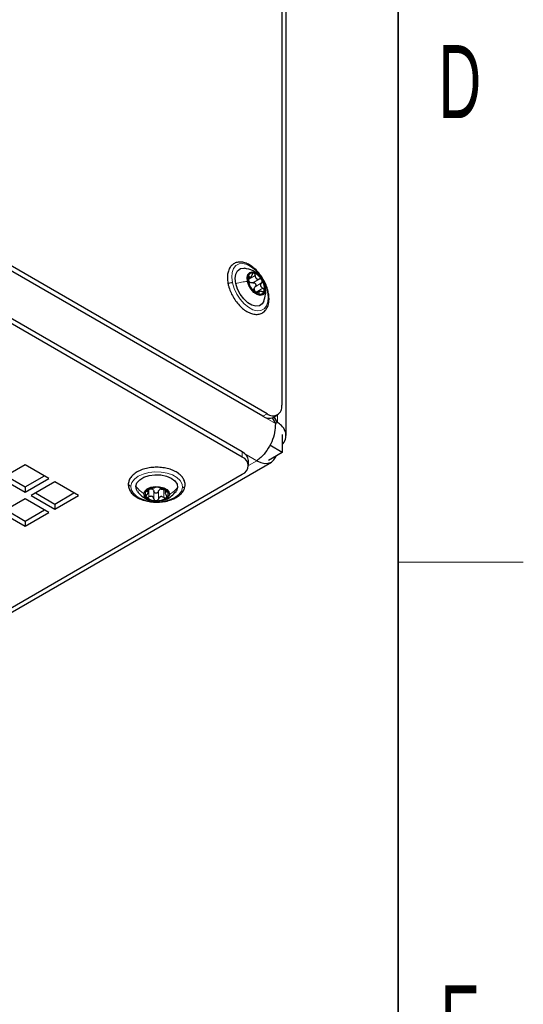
# Paper-space layout 'Blatt2' of a CAD drawing. Header units: millimetres. Extents: x 5 to 418, y 2 to 292.
# Tile 20 of 28: x 390 to 414, y 81 to 128. Entities that reach past the tile are written whole.
import ezdxf

# ---------------------------------------------------------------- set-up
doc = ezdxf.new("R2010")
doc.units = ezdxf.units.MM
doc.layers.add('SLD-0', color=7, linetype='Continuous')
doc.styles.add('SLDTEXTSTYLE0', font='TXT', dxfattribs={"width": 0.605})

psp = doc.layouts.new('Blatt2')

# ---------------------------------------------------------------- linework, layer by layer
at = {"color": 7, "linetype": 'Continuous', "lineweight": 25}
for p, q in [((402.4362, 144.7911), (402.4362, 109.7615)), ((402.6341, 108.3088), (402.6341, 145.0727)), ((401.5169, 109.2307), (379.5966, 121.885)), ((401.7291, 109.3532), (379.8088, 122.0075)), ((400.5411, 107.5242), (385.6919, 116.0965)), ((400.5411, 107.2793), (385.6919, 115.8516)), ((400.8214, 115.827), (400.9363, 115.8934)), ((401.6391, 115.4323), (401.621, 115.4899)), ((401.3477, 115.1995), (401.2269, 115.1297)), ((401.9644, 109.1567), (402.1241, 108.8802)), ((402.0169, 109.1812), (402.229, 109.3037)), ((402.2241, 108.938), (402.067, 109.2101)), ((402.2241, 108.938), (402.124, 108.8803)), ((402.4503, 108.3629), (402.4503, 107.4998)), ((402.4503, 107.4998), (401.7998, 107.1243)), ((402.4503, 107.4998), (401.8549, 107.8436)), ((384.0996, 96.7429), (401.934, 107.0386)), ((400.834, 106.8711), (400.834, 107.116)), ((390.1467, 106.9119), (389.0153, 106.2588)), ((391.278, 106.2588), (390.1467, 106.9119)), ((384.0629, 96.9502), (400.5411, 106.4629)), ((389.0153, 106.2588), (390.1467, 105.6056)), ((389.2275, 106.3813), (390.1467, 105.8506)), ((390.1467, 105.8506), (391.0659, 106.3813)), ((390.1467, 105.6056), (391.278, 106.2588)), ((391.5609, 106.0955), (390.4295, 105.4424)), ((392.6923, 105.4424), (391.5609, 106.0955)), ((390.1467, 105.8506), (390.1467, 105.6056)), ((390.6417, 105.5648), (391.5609, 105.0342)), ((391.5609, 105.0342), (392.4801, 105.5648)), ((396.0374, 105.6078), (396.0374, 105.731)), ((396.8424, 105.7202), (396.8424, 105.5698)), ((390.1467, 105.2791), (389.0153, 104.626)), ((391.278, 104.626), (390.1467, 105.2791)), ((390.4295, 105.4424), (391.5609, 104.7892)), ((391.5609, 104.7892), (392.6923, 105.4424)), ((389.0153, 104.626), (390.1467, 103.9728)), ((389.2275, 104.7484), (390.1467, 104.2178)), ((390.1467, 104.2178), (391.0659, 104.7484)), ((390.1467, 103.9728), (391.278, 104.626)), ((391.5609, 105.0342), (391.5609, 104.7892)), ((390.1467, 104.2178), (390.1467, 103.9728))]:
    psp.add_line(p, q, dxfattribs=at)
at = {"color": 7, "linetype": 'Continuous', "lineweight": 18}
for p, q in [((402.1241, 108.8802), (385.1404, 118.6847)), ((400.8477, 115.7925), (401.1588, 115.9721)), ((400.8512, 115.913), (400.8699, 115.9238)), ((401.0431, 115.6225), (401.3542, 115.8021)), ((401.1535, 115.4346), (401.4646, 115.6142)), ((401.0415, 115.294), (401.1072, 115.2979)), ((401.2083, 115.1789), (401.5194, 115.3586)), ((401.287, 115.0912), (401.3409, 115.1223)), ((401.7291, 109.3532), (401.5169, 109.2307)), ((402.2241, 109.3008), (402.2241, 108.938)), ((400.5411, 107.5242), (400.5411, 107.2793)), ((401.2341, 107.1079), (400.6677, 107.4348)), ((401.2341, 107.1079), (400.834, 106.8769)), ((395.9836, 105.6761), (395.9836, 105.6474)), ((396.0664, 105.7301), (396.0664, 105.3708)), ((396.3051, 105.6401), (396.3051, 105.2809)), ((396.5227, 105.6332), (396.5227, 105.2739)), ((396.7771, 105.7076), (396.7771, 105.3483)), ((396.9119, 105.6645), (396.9119, 105.618))]:
    psp.add_line(p, q, dxfattribs=at)
at = {"color": 7, "linetype": 'Continuous', "lineweight": 18, "flags": 128}
for points in [[(400.065, 115.6238), (400.0325, 115.8838), (400.0509, 116.1163), (400.1192, 116.3079), (400.2334, 116.4474), (400.3868, 116.5267), (400.5706, 116.5412), (400.774, 116.4901), (400.9853, 116.3763), (401.1921, 116.2065), (401.3825, 115.9905), (401.5453, 115.7408), (401.6711, 115.4721), (401.7527, 115.1998)], [(401.7527, 115.1998), (401.7852, 114.9398), (401.7667, 114.7073), (401.6984, 114.5158), (401.5843, 114.3762), (401.4308, 114.2969), (401.2471, 114.2824), (401.0436, 114.3335), (400.8324, 114.4473), (400.6256, 114.6171), (400.4352, 114.8331), (400.2724, 115.0828), (400.1465, 115.3515), (400.065, 115.6238)], [(395.2018, 105.898), (395.2541, 106.0679), (395.3753, 106.2257), (395.5583, 106.3621), (395.7926, 106.4693), (396.0645, 106.5409), (396.3583, 106.573), (396.6568, 106.5635), (396.9426, 106.5131), (397.1993, 106.4246), (397.4118, 106.3032), (397.5679, 106.1561), (397.6584, 105.9916), (397.678, 105.8194)], [(397.678, 105.8194), (397.6258, 105.6495), (397.5046, 105.4917), (397.3215, 105.3553), (397.0872, 105.2481), (396.8153, 105.1765), (396.5216, 105.1444), (396.2231, 105.1539), (395.9372, 105.2043), (395.6805, 105.2928), (395.468, 105.4141), (395.312, 105.5613), (395.2215, 105.7258), (395.2018, 105.898)]]:
    psp.add_lwpolyline(points, dxfattribs=at)
at = {"color": 7, "linetype": 'Continuous', "lineweight": 25, "flags": 128}
for points in [[(400.2283, 115.5828), (400.2018, 115.8285), (400.2325, 116.0405), (400.318, 116.2015), (400.4514, 116.2985), (400.6218, 116.3237), (400.6529, 116.3207)], [(400.7866, 115.6886), (400.7714, 115.8712), (400.8086, 116.019), (400.8937, 116.1143), (401.0165, 116.1455), (401.1621, 116.109), (401.3129, 116.009), (401.4509, 115.8576), (401.5592, 115.6732), (401.625, 115.4779)], [(401.5685, 114.7369), (401.4997, 114.6221), (401.3663, 114.5251), (401.1959, 114.4999), (401.0022, 114.5485), (400.8009, 114.6671), (400.6084, 114.8461), (400.4402, 115.0708), (400.31, 115.3232), (400.2283, 115.5828)], [(401.625, 115.4779), (401.6402, 115.2954), (401.603, 115.1475), (401.5179, 115.0522), (401.3952, 115.021), (401.2496, 115.0575), (401.0987, 115.1575), (400.9608, 115.3089), (400.8524, 115.4933), (400.7866, 115.6886)], [(401.2341, 107.1079), (401.4272, 107.0183), (401.6129, 106.9762), (401.7841, 106.983), (401.9341, 107.0386), (402.0572, 107.1408), (402.1487, 107.2856), (402.1699, 107.3379)], [(395.4414, 105.8904), (395.4973, 106.0515), (395.6296, 106.197), (395.8275, 106.3151), (396.0751, 106.3962), (396.3522, 106.4338), (396.6364, 106.4247), (396.9047, 106.3699), (397.1353, 106.2736), (397.3096, 106.1437), (397.4134, 105.9907), (397.4384, 105.827)], [(395.523, 105.6284), (395.4664, 105.7267), (395.4414, 105.8904)], [(395.8248, 105.5353), (395.8735, 105.6555), (395.9905, 105.7589), (396.1617, 105.833), (396.3664, 105.8688), (396.58, 105.862), (396.7767, 105.8135), (396.9328, 105.729), (397.0295, 105.6188), (397.055, 105.4962)], [(397.4384, 105.827), (397.3825, 105.6659), (397.363, 105.6367)], [(397.055, 105.4962), (397.0063, 105.376), (396.8893, 105.2726), (396.7182, 105.1985), (396.5134, 105.1627), (396.2998, 105.1695), (396.1031, 105.218), (395.947, 105.3025), (395.8504, 105.4127), (395.8248, 105.5353)]]:
    psp.add_lwpolyline(points, dxfattribs=at)
at = {"color": 7, "linetype": 'Continuous', "lineweight": 25}
for centre, radius, start, end in [((401.0334, 115.8809), 0.2145, 72.42154, 170.24349), ((400.8663, 115.4314), 0.6939, 27.46238, 70.47769), ((401.5262, 115.8055), 0.713, 170.98454, 213.20214), ((401.0682, 115.8382), 0.2533, 222.11713, 235.82453), ((400.8855, 115.361), 0.713, 350.98337, 33.20266), ((401.5453, 115.7351), 0.6939, 207.462, 250.478), ((401.3617, 115.3524), 0.2604, 185.36348, 198.8234), ((401.3782, 115.2856), 0.2145, 252.42093, 350.24476), ((402.0051, 109.6916), 0.4367, 230.79679, 9.21389), ((401.8099, 109.6396), 0.503, 234.38264, 294.30693), ((400.3336, 107.0661), 0.5029, 5.69428, 65.6255), ((400.3862, 106.8711), 0.4366, 290.78348, 69.21652), ((396.0974, 105.5176), 0.2158, 125.84784, 223.26875), ((396.4157, 105.099), 0.7416, 85.74721, 126.83683), ((396.1331, 105.5258), 0.242, 62.27802, 76.40817), ((396.4882, 105.1749), 0.6639, 47.17112, 91.51446), ((396.699, 105.479), 0.2712, 99.74477, 112.83914), ((396.7824, 105.5139), 0.2158, 305.8481, 43.26796), ((396.3916, 105.8566), 0.6639, 227.17086, 271.51463), ((396.4642, 105.9325), 0.7416, 265.74714, 306.83686)]:
    psp.add_arc(centre, radius, start, end, dxfattribs=at)
for points, knots in [([(401.7851, 115.1759), (401.7738, 115.2233), (401.7401, 115.3634), (401.6529, 115.5898), (401.5162, 115.8461), (401.3485, 116.0811), (401.1572, 116.2848), (400.9492, 116.4482), (400.7313, 116.5632), (400.511, 116.621), (400.3002, 116.613), (400.1168, 116.5375), (399.9756, 116.4058), (399.8795, 116.2309), (399.8287, 116.02), (399.8215, 115.787), (399.849, 115.6288), (399.8628, 115.5497)], [0, 0, 0, 0, 0.0417305, 0.1235666, 0.2071956, 0.2902385, 0.3704639, 0.4460891, 0.5160791, 0.5803393, 0.6392506, 0.6938396, 0.7467353, 0.8016926, 0.8625713, 0.9312458, 1, 1, 1, 1]), ([(401.3011, 116.0133), (401.2892, 116.0278), (401.2236, 116.107), (401.0054, 116.2365), (400.7842, 116.2888), (400.6449, 116.3217)], [0, 0, 0, 0, 0.07601545, 0.41813789, 1, 1, 1, 1]), ([(400.8699, 115.9238), (400.8663, 115.9299), (400.8604, 115.9403), (400.8432, 115.9494), (400.8273, 115.937), (400.824, 115.9247), (400.822, 115.9173)], [0, 0, 0, 0, 0.2890647, 0.4876244, 0.6870759, 1, 1, 1, 1]), ([(400.8699, 115.9238), (400.878, 115.9104), (400.8894, 115.8913), (400.9185, 115.8851), (400.94, 115.8939), (400.9603, 115.9127), (400.988, 115.9501), (401.0012, 115.985), (401.0105, 116.0094)], [0, 0, 0, 0, 0.19928309, 0.28189406, 0.37677251, 0.5000527, 0.65055155, 1, 1, 1, 1]), ([(401.0982, 116.0854), (401.089, 116.0861), (401.0698, 116.0876), (401.0436, 116.0697), (401.0233, 116.0431), (401.0149, 116.021), (401.0105, 116.0094)], [0, 0, 0, 0, 0.2136763, 0.4443905, 0.707605, 1, 1, 1, 1]), ([(401.1588, 115.9721), (401.1583, 115.9851), (401.1573, 116.0103), (401.1452, 116.0445), (401.1263, 116.0729), (401.1072, 116.0815), (401.0982, 116.0854)], [0, 0, 0, 0, 0.281896, 0.5490533, 0.7897105, 1, 1, 1, 1]), ([(401.1588, 115.9721), (401.1603, 115.9444), (401.1624, 115.9033), (401.1853, 115.8542), (401.2102, 115.8239), (401.2428, 115.8036), (401.2919, 115.7895), (401.3293, 115.7971), (401.3542, 115.8021)], [0, 0, 0, 0, 0.2649146, 0.3929705, 0.5167307, 0.6381549, 0.7591965, 1, 1, 1, 1]), ([(399.8628, 115.5497), (399.8742, 115.5024), (399.9079, 115.3622), (399.9951, 115.1358), (400.1317, 114.8796), (400.2995, 114.6446), (400.4908, 114.4408), (400.6987, 114.2774), (400.9166, 114.1625), (401.1369, 114.1046), (401.3478, 114.1127), (401.5312, 114.1882), (401.6724, 114.3198), (401.7684, 114.4947), (401.8192, 114.7057), (401.8265, 114.9387), (401.7989, 115.0968), (401.7851, 115.1759)], [0, 0, 0, 0, 0.0417305, 0.1235666, 0.2071956, 0.290238, 0.3704641, 0.4460892, 0.5160792, 0.5803386, 0.6392507, 0.6938397, 0.7467354, 0.8016925, 0.8625714, 0.9312457, 1, 1, 1, 1]), ([(400.822, 115.9173), (400.8202, 115.9066), (400.8163, 115.8836), (400.8182, 115.8471), (400.823, 115.8096), (400.829, 115.7851), (400.832, 115.7732)], [0, 0, 0, 0, 0.2210189, 0.4802523, 0.7480002, 1, 1, 1, 1]), ([(400.8868, 115.5175), (400.8851, 115.5291), (400.8821, 115.5502), (400.8744, 115.5824), (400.8671, 115.6166), (400.8589, 115.655), (400.8482, 115.708), (400.8384, 115.7474), (400.832, 115.7732)], [0, 0, 0, 0, 0.1340022, 0.2442633, 0.3800444, 0.5344057, 0.6954553, 1, 1, 1, 1]), ([(400.8803, 115.6683), (400.8701, 115.6872), (400.8493, 115.726), (400.8482, 115.77), (400.8477, 115.7925)], [0, 0, 0, 0, 0.488489, 1, 1, 1, 1]), ([(400.8868, 115.5175), (400.8875, 115.5126), (400.8895, 115.4996), (400.8984, 115.4767), (400.9115, 115.4472), (400.9233, 115.4263), (400.9296, 115.4151)], [0, 0, 0, 0, 0.1322428, 0.355132, 0.6553379, 1, 1, 1, 1]), ([(401.0431, 115.6225), (401.0232, 115.6178), (400.9835, 115.6083), (400.9451, 115.6219), (400.9259, 115.6286)], [0, 0, 0, 0, 0.5011357, 1, 1, 1, 1]), ([(401.0431, 115.6225), (401.0547, 115.625), (401.0781, 115.6301), (401.1146, 115.6225), (401.1474, 115.6031), (401.1727, 115.5731), (401.1868, 115.5364), (401.188, 115.498), (401.1771, 115.462), (401.1613, 115.4437), (401.1535, 115.4346)], [0, 0, 0, 0, 0.1190123, 0.2401647, 0.3669732, 0.4979525, 0.6293367, 0.7575341, 0.8802, 1, 1, 1, 1]), ([(401.482, 115.7514), (401.4744, 115.762), (401.4592, 115.7829), (401.4258, 115.8019), (401.3894, 115.8097), (401.3658, 115.8046), (401.3542, 115.8021)], [0, 0, 0, 0, 0.2629664, 0.5171203, 0.7609907, 1, 1, 1, 1]), ([(401.4646, 115.6142), (401.4483, 115.5947), (401.4237, 115.5654), (401.4124, 115.5156), (401.4143, 115.4769), (401.4287, 115.4401), (401.4606, 115.3956), (401.4957, 115.3735), (401.5194, 115.3586)], [0, 0, 0, 0, 0.2394764, 0.3601245, 0.4814489, 0.6059991, 0.7347562, 1, 1, 1, 1]), ([(401.4646, 115.6142), (401.4724, 115.6232), (401.4882, 115.6415), (401.4989, 115.6774), (401.4985, 115.716), (401.4876, 115.7395), (401.482, 115.7514)], [0, 0, 0, 0, 0.2378213, 0.4827373, 0.7378067, 1, 1, 1, 1]), ([(400.9296, 115.4151), (400.9362, 115.4042), (400.9486, 115.3838), (400.9679, 115.3585), (400.9831, 115.3401), (400.9934, 115.3324), (400.9972, 115.3296)], [0, 0, 0, 0, 0.3497397, 0.6506322, 0.8712787, 1, 1, 1, 1]), ([(401.1926, 115.1596), (401.1732, 115.1778), (401.1436, 115.2056), (401.1027, 115.2407), (401.0732, 115.2663), (401.0471, 115.2889), (401.023, 115.3108), (401.0063, 115.323), (400.9972, 115.3296)], [0, 0, 0, 0, 0.3080621, 0.4697482, 0.6241593, 0.7602482, 0.8699585, 1, 1, 1, 1]), ([(401.1025, 115.3281), (401.1058, 115.3483), (401.1124, 115.3888), (401.1398, 115.4193), (401.1535, 115.4346)], [0, 0, 0, 0, 0.4985176, 1, 1, 1, 1]), ([(401.2083, 115.1789), (401.1889, 115.1904), (401.1509, 115.213), (401.127, 115.2502), (401.1153, 115.2684)], [0, 0, 0, 0, 0.5091874, 1, 1, 1, 1]), ([(401.1926, 115.1596), (401.2015, 115.1512), (401.22, 115.1338), (401.2505, 115.1113), (401.2814, 115.0921), (401.3034, 115.0845), (401.3134, 115.0811)], [0, 0, 0, 0, 0.2534172, 0.5224483, 0.781453, 1, 1, 1, 1]), ([(401.3134, 115.0811), (401.3209, 115.0793), (401.3332, 115.0765), (401.3512, 115.0856), (401.3509, 115.1053), (401.3446, 115.116), (401.3409, 115.1223)], [0, 0, 0, 0, 0.303457, 0.5001473, 0.7039867, 1, 1, 1, 1]), ([(401.4815, 115.2079), (401.4559, 115.2116), (401.4192, 115.2168), (401.3735, 115.2102), (401.3475, 115.2011), (401.3296, 115.1858), (401.3215, 115.1563), (401.3328, 115.1364), (401.3409, 115.1223)], [0, 0, 0, 0, 0.3440201, 0.4921244, 0.614, 0.7096641, 0.7946135, 1, 1, 1, 1]), ([(401.4815, 115.2079), (401.4937, 115.2062), (401.517, 115.2029), (401.55, 115.2081), (401.5781, 115.2229), (401.5859, 115.2407), (401.5896, 115.2492)], [0, 0, 0, 0, 0.2899683, 0.5526549, 0.7840975, 1, 1, 1, 1]), ([(401.5896, 115.2492), (401.5904, 115.2592), (401.592, 115.2803), (401.5763, 115.311), (401.5522, 115.3385), (401.5305, 115.3517), (401.5194, 115.3586)], [0, 0, 0, 0, 0.2119035, 0.4529068, 0.7189955, 1, 1, 1, 1]), ([(401.5651, 114.7289), (401.6027, 114.842), (401.6601, 115.0146), (401.6663, 115.2556), (401.648, 115.3748), (401.6391, 115.4323)], [0, 0, 0, 0, 0.49543571, 0.75641384, 1, 1, 1, 1]), ([(402.1241, 108.8802), (402.1192, 108.7379), (402.109, 108.4404), (401.9605, 108.0059), (401.739, 107.6037), (401.4896, 107.2982), (401.3027, 107.159), (401.2341, 107.1079)], [0, 0, 0, 0, 0.2067565, 0.4321924, 0.6608062, 0.8755009, 1, 1, 1, 1]), ([(402.4503, 107.8846), (402.4661, 107.8981), (402.5616, 107.9799), (402.6497, 108.206), (402.6205, 108.5282), (402.4453, 108.777), (402.2901, 108.8899), (402.2241, 108.938)], [0, 0, 0, 0, 0.049704, 0.3011571, 0.5393458, 0.8038407, 1, 1, 1, 1]), ([(397.7975, 105.906), (397.7988, 105.9424), (397.8021, 106.0405), (397.7533, 106.2002), (397.6413, 106.3671), (397.4754, 106.5132), (397.2624, 106.6338), (397.0116, 106.7238), (396.7351, 106.7795), (396.4459, 106.7987), (396.1565, 106.781), (395.8791, 106.7268), (395.6255, 106.6375), (395.4057, 106.515), (395.2325, 106.361), (395.1168, 106.1878), (395.0929, 106.0628), (395.0823, 106.0074)], [0, 0, 0, 0, 0.0311042, 0.083948, 0.1396367, 0.2017671, 0.2717146, 0.3483207, 0.4293885, 0.5127745, 0.5961914, 0.6773698, 0.7543639, 0.8259121, 0.891685, 0.9519577, 1, 1, 1, 1]), ([(395.0823, 106.0074), (395.0811, 105.971), (395.0777, 105.8728), (395.1265, 105.7132), (395.2385, 105.5462), (395.4045, 105.4002), (395.6174, 105.2796), (395.8683, 105.1896), (396.1447, 105.1339), (396.4339, 105.1146), (396.7233, 105.1324), (397.0007, 105.1866), (397.2543, 105.2758), (397.4742, 105.3984), (397.6474, 105.5523), (397.7631, 105.7256), (397.7869, 105.8506), (397.7975, 105.906)], [0, 0, 0, 0, 0.03110425, 0.08394805, 0.13963643, 0.20176725, 0.27171439, 0.34832043, 0.4293883, 0.51277428, 0.59619166, 0.67736958, 0.75436375, 0.8259123, 0.89168488, 0.95195757, 1, 1, 1, 1]), ([(395.5191, 105.6335), (395.574, 105.5678), (395.6718, 105.4506), (395.8616, 105.3168), (396.013, 105.2358), (396.1132, 105.2139), (396.1356, 105.209)], [0, 0, 0, 0, 0.3352565, 0.5970869, 0.9098717, 1, 1, 1, 1]), ([(395.9711, 105.6925), (395.9653, 105.6872), (395.9558, 105.6786), (395.9505, 105.6591), (395.9654, 105.6477), (395.9768, 105.6475), (395.9836, 105.6474)], [0, 0, 0, 0, 0.3275718, 0.531893, 0.7202723, 1, 1, 1, 1]), ([(395.9679, 105.4831), (395.9851, 105.5029), (396.0098, 105.5312), (396.0304, 105.5731), (396.0382, 105.5997), (396.0373, 105.6226), (396.0201, 105.6458), (395.9987, 105.6468), (395.9836, 105.6474)], [0, 0, 0, 0, 0.3543114, 0.5074474, 0.6329206, 0.728636, 0.8088277, 1, 1, 1, 1]), ([(396.1028, 105.7528), (396.0911, 105.7497), (396.067, 105.7432), (396.0318, 105.7294), (395.9986, 105.7135), (395.9798, 105.6991), (395.9711, 105.6925)], [0, 0, 0, 0, 0.2472344, 0.514251, 0.7755714, 1, 1, 1, 1]), ([(396.0664, 105.7301), (396.0862, 105.7404), (396.125, 105.7604), (396.1686, 105.7608), (396.1899, 105.761)], [0, 0, 0, 0, 0.5117892, 1, 1, 1, 1]), ([(396.1028, 105.7528), (396.128, 105.7595), (396.1668, 105.7698), (396.2181, 105.7856), (396.2561, 105.7969), (396.2903, 105.8068), (396.3239, 105.8157), (396.3452, 105.823), (396.3571, 105.8271)], [0, 0, 0, 0, 0.2958521, 0.4539605, 0.6071056, 0.7445174, 0.8578925, 1, 1, 1, 1]), ([(396.2457, 105.74), (396.2604, 105.7265), (396.2902, 105.6991), (396.3001, 105.6599), (396.3051, 105.6401)], [0, 0, 0, 0, 0.4961457, 1, 1, 1, 1]), ([(396.5227, 105.6332), (396.5183, 105.6221), (396.5094, 105.5995), (396.4827, 105.5728), (396.4485, 105.5555), (396.4095, 105.55), (396.3711, 105.5576), (396.3385, 105.5771), (396.3146, 105.6057), (396.3082, 105.6287), (396.3051, 105.6401)], [0, 0, 0, 0, 0.1203105, 0.2433197, 0.3717977, 0.5033998, 0.6340364, 0.7604954, 0.8813406, 1, 1, 1, 1]), ([(396.4707, 105.8385), (396.4577, 105.8387), (396.4335, 105.8391), (396.4007, 105.8364), (396.3755, 105.8332), (396.3622, 105.8288), (396.3571, 105.8271)], [0, 0, 0, 0, 0.33779564, 0.63513828, 0.86037213, 1, 1, 1, 1]), ([(396.5748, 105.8202), (396.5709, 105.8222), (396.5602, 105.8277), (396.5376, 105.832), (396.5068, 105.8368), (396.4834, 105.8379), (396.4707, 105.8385)], [0, 0, 0, 0, 0.1209482, 0.3387057, 0.6423993, 1, 1, 1, 1]), ([(396.5227, 105.6332), (396.5299, 105.6526), (396.5444, 105.6913), (396.5772, 105.7164), (396.5937, 105.729)], [0, 0, 0, 0, 0.4990593, 1, 1, 1, 1]), ([(396.5748, 105.8202), (396.584, 105.8154), (396.6012, 105.8064), (396.6304, 105.7961), (396.6619, 105.784), (396.6981, 105.7704), (396.7488, 105.7511), (396.7878, 105.7385), (396.8134, 105.7302)], [0, 0, 0, 0, 0.1219054, 0.228426, 0.3627952, 0.5183846, 0.6830354, 1, 1, 1, 1]), ([(396.6531, 105.7463), (396.6749, 105.7448), (396.7193, 105.7418), (396.7576, 105.7191), (396.7771, 105.7076)], [0, 0, 0, 0, 0.4909553, 1, 1, 1, 1]), ([(396.7167, 105.2058), (396.7495, 105.2117), (396.8496, 105.2296), (396.9981, 105.3057), (397.193, 105.4347), (397.2997, 105.5617), (397.3654, 105.64)], [0, 0, 0, 0, 0.1247078, 0.381111, 0.6184796, 1, 1, 1, 1]), ([(396.9395, 105.6618), (396.932, 105.6689), (396.9154, 105.6847), (396.884, 105.7025), (396.8496, 105.7185), (396.8253, 105.7264), (396.8134, 105.7302)], [0, 0, 0, 0, 0.21517945, 0.47206519, 0.74169329, 1, 1, 1, 1]), ([(396.9119, 105.618), (396.8951, 105.6183), (396.8713, 105.6187), (396.8474, 105.5981), (396.8409, 105.5751), (396.8443, 105.5477), (396.8592, 105.5042), (396.881, 105.4745), (396.8962, 105.4536)], [0, 0, 0, 0, 0.2125811, 0.3001735, 0.3955802, 0.5156418, 0.661201, 1, 1, 1, 1]), ([(396.9119, 105.618), (396.9195, 105.6178), (396.9326, 105.6175), (396.951, 105.626), (396.9525, 105.6463), (396.9444, 105.656), (396.9395, 105.6618)], [0, 0, 0, 0, 0.302923, 0.5165948, 0.7107532, 1, 1, 1, 1]), ([(395.9679, 105.4831), (395.9598, 105.4737), (395.9441, 105.4558), (395.9299, 105.4253), (395.9257, 105.3939), (395.9356, 105.3775), (395.9403, 105.3697)], [0, 0, 0, 0, 0.2929628, 0.5588635, 0.7902825, 1, 1, 1, 1]), ([(395.9403, 105.3697), (395.9478, 105.3638), (395.9638, 105.3511), (395.9971, 105.3481), (396.0324, 105.354), (396.0548, 105.3651), (396.0664, 105.3708)], [0, 0, 0, 0, 0.2078953, 0.4465038, 0.7137962, 1, 1, 1, 1]), ([(396.3051, 105.2809), (396.2981, 105.305), (396.2876, 105.3412), (396.2528, 105.3775), (396.2201, 105.3966), (396.1821, 105.4041), (396.1283, 105.4007), (396.0913, 105.3829), (396.0664, 105.3708)], [0, 0, 0, 0, 0.2405517, 0.3606894, 0.4810212, 0.604618, 0.7329839, 1, 1, 1, 1]), ([(396.3051, 105.2809), (396.3082, 105.2695), (396.3146, 105.2465), (396.3383, 105.2182), (396.3708, 105.1979), (396.3962, 105.1946), (396.4092, 105.193)], [0, 0, 0, 0, 0.2382023, 0.4819317, 0.7362533, 1, 1, 1, 1]), ([(396.4092, 105.193), (396.4223, 105.1938), (396.4482, 105.1955), (396.4826, 105.2136), (396.5094, 105.2401), (396.5183, 105.2628), (396.5227, 105.2739)], [0, 0, 0, 0, 0.2614813, 0.5161986, 0.7610937, 1, 1, 1, 1]), ([(396.7771, 105.3483), (396.7526, 105.3619), (396.7162, 105.3821), (396.6617, 105.3889), (396.6221, 105.384), (396.5866, 105.3673), (396.5472, 105.3336), (396.5325, 105.2977), (396.5227, 105.2739)], [0, 0, 0, 0, 0.2629707, 0.3912747, 0.515864, 0.6382447, 0.7598615, 1, 1, 1, 1]), ([(396.7771, 105.3483), (396.7884, 105.3418), (396.8106, 105.3291), (396.8467, 105.3211), (396.8818, 105.322), (396.9002, 105.3336), (396.9088, 105.339)], [0, 0, 0, 0, 0.2770289, 0.5428809, 0.7857845, 1, 1, 1, 1]), ([(396.9088, 105.339), (396.9148, 105.3463), (396.9273, 105.3615), (396.9279, 105.3933), (396.9173, 105.4249), (396.9035, 105.4437), (396.8962, 105.4536)], [0, 0, 0, 0, 0.2199378, 0.4509559, 0.7111482, 1, 1, 1, 1])]:
    psp.add_open_spline(points, degree=3, knots=knots, dxfattribs=at)
at = {"color": 7, "linetype": 'Continuous', "lineweight": 18}
for points, knots in [([(400.065, 115.6238), (400.0525, 115.6257), (400.025, 115.6298), (399.9816, 115.6248), (399.9384, 115.6143), (399.8999, 115.5977), (399.8752, 115.5798), (399.8591, 115.5599), (399.8637, 115.5516), (399.8646, 115.5501)], [0, 0, 0, 0, 0.1629365, 0.3564822, 0.5568853, 0.7387106, 0.8812834, 0.9783075, 1, 1, 1, 1]), ([(400.2283, 115.5828), (400.3207, 115.6071), (400.5043, 115.6554), (400.6929, 115.6776), (400.7866, 115.6886)], [0, 0, 0, 0, 0.5029359, 1, 1, 1, 1]), ([(401.7527, 115.1998), (401.7624, 115.1974), (401.7771, 115.1937), (401.7818, 115.1801), (401.7834, 115.1755)], [0, 0, 0, 0, 0.6610997, 1, 1, 1, 1]), ([(395.2018, 105.898), (395.1862, 105.8999), (395.1557, 105.9037), (395.1159, 105.9268), (395.0899, 105.9595), (395.0789, 105.9897), (395.0831, 106.0047), (395.0838, 106.0071)], [0, 0, 0, 0, 0.2599302, 0.5097943, 0.741795, 0.9581043, 1, 1, 1, 1]), ([(395.4414, 105.8904), (395.4939, 105.8219), (395.6014, 105.6817), (395.7492, 105.5848), (395.8248, 105.5353)], [0, 0, 0, 0, 0.4885179, 1, 1, 1, 1]), ([(397.4384, 105.827), (397.3859, 105.7618), (397.2783, 105.6283), (397.1306, 105.5409), (397.055, 105.4962)], [0, 0, 0, 0, 0.4881304, 1, 1, 1, 1]), ([(397.678, 105.8194), (397.6936, 105.8203), (397.7239, 105.8221), (397.7632, 105.8426), (397.7907, 105.8721), (397.7945, 105.896), (397.7961, 105.9063)], [0, 0, 0, 0, 0.28691048, 0.55813929, 0.80887767, 1, 1, 1, 1])]:
    psp.add_open_spline(points, degree=3, knots=knots, dxfattribs=at)
at = {"layer": 'SLD-0', "lineweight": 35}
psp.add_line((408, 12), (408, 282.5), dxfattribs=at)
at = {"layer": 'SLD-0', "lineweight": 18}
psp.add_line((408, 102.25), (414, 102.25), dxfattribs=at)

# ---------------------------------------------------------------- texts
at = {"layer": 'SLD-0', "char_height": 3.5, "attachment_point": 2, "style": 'SLDTEXTSTYLE0'}
for s, insert in [('D', (410.9597, 127.0011)), ('E', (410.9816, 82.0011))]:
    psp.add_mtext(s, dxfattribs=dict(at, insert=insert))

doc.saveas('drawing.dxf')
